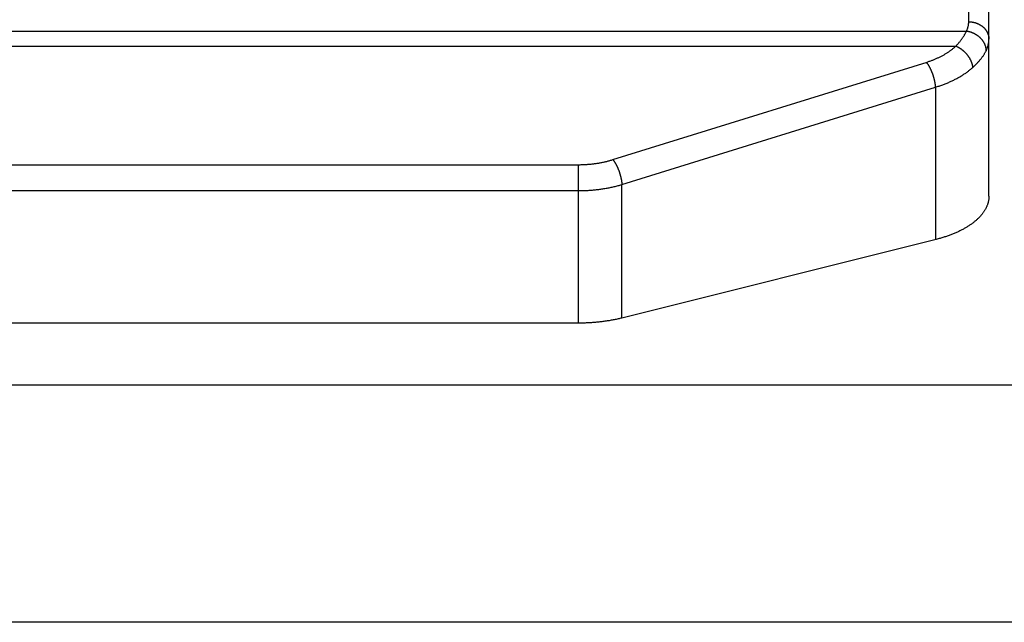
# Model space of a CAD drawing. Header units: inches. Extents: x 0 to 94.4, y 0 to 61.1.
# Tile 44 of 112: x 27.426 to 28.061, y 54.424 to 54.812. Entities that reach past the tile are written whole.
import ezdxf

# ---------------------------------------------------------------- set-up
doc = ezdxf.new("R2010")
doc.units = ezdxf.units.IN
doc.header["$LTSCALE"] = 5.194444
doc.header["$MEASUREMENT"] = 0
doc.layers.add('DOOR_ASSEMBLY', color=7, linetype='CONTINUOUS')

msp = doc.modelspace()

# ---------------------------------------------------------------- linework, layer by layer
at = {"layer": 'DOOR_ASSEMBLY', "color": 7, "linetype": 'Continuous'}
for p, q in [((28.03836, 54.81108), (28.03836, 55.24588)), ((28.05136, 54.69849), (28.05136, 55.23288)), ((26.56582, 54.80511), (28.0369, 54.80511)), ((26.57267, 54.79541), (28.03006, 54.79541)), ((27.80875, 54.72215), (28.01148, 54.78511)), ((27.81456, 54.70608), (28.01681, 54.7689)), ((28.01681, 54.7689), (28.01681, 54.67054)), ((26.81612, 54.7189), (27.78715, 54.7189)), ((27.78661, 54.61668), (27.78661, 54.7189)), ((27.81456, 54.61998), (27.81456, 54.70608)), ((26.81612, 54.70215), (27.7873, 54.70215)), ((28.01743, 54.6707), (27.81456, 54.61998))]:
    msp.add_line(p, q, dxfattribs=at)
at = {"layer": 'DOOR_ASSEMBLY', "color": 3, "linetype": 'Continuous'}
for p, q in [((42.7897, 54.57668), (18.9797, 54.57668)), ((42.7427, 54.42369), (19.0267, 54.42369))]:
    msp.add_line(p, q, dxfattribs=at)
at = {"layer": 'DOOR_ASSEMBLY', "color": 7, "linetype": 'Continuous'}
for points in [[(28.0369, 54.80511), (28.03703, 54.80538), (28.03716, 54.80565), (28.03727, 54.80591), (28.03738, 54.80618), (28.03749, 54.80645), (28.03759, 54.80672), (28.03768, 54.80699), (28.03777, 54.80726), (28.03785, 54.80753), (28.03793, 54.8078), (28.038, 54.80807), (28.03806, 54.80835), (28.03812, 54.80862), (28.03817, 54.80889), (28.03821, 54.80916), (28.03825, 54.80944), (28.03829, 54.80971), (28.03831, 54.80998), (28.03834, 54.81026), (28.03835, 54.81053), (28.03836, 54.8108), (28.03836, 54.81108)], [(28.03836, 54.81108), (28.03858, 54.81108), (28.0388, 54.81107), (28.03901, 54.81106), (28.03923, 54.81105), (28.03945, 54.81104), (28.03966, 54.81102), (28.03988, 54.811), (28.0401, 54.81098), (28.04031, 54.81095), (28.04052, 54.81092), (28.04074, 54.81089), (28.04095, 54.81085), (28.04116, 54.81081), (28.04138, 54.81077), (28.04159, 54.81073), (28.0418, 54.81068), (28.04201, 54.81063), (28.04221, 54.81057), (28.04242, 54.81052), (28.04263, 54.81046), (28.04283, 54.81039), (28.04303, 54.81033), (28.04324, 54.81026), (28.04344, 54.81018), (28.04364, 54.81011), (28.04383, 54.81003), (28.04403, 54.80995), (28.04423, 54.80987), (28.04442, 54.80978), (28.04461, 54.80969), (28.0448, 54.8096), (28.04499, 54.80951), (28.04517, 54.80941), (28.04536, 54.80931), (28.04554, 54.80921), (28.04572, 54.8091), (28.0459, 54.80899), (28.04607, 54.80888), (28.04625, 54.80877), (28.04642, 54.80866), (28.04659, 54.80854), (28.04676, 54.80842), (28.04692, 54.80829), (28.04708, 54.80817), (28.04724, 54.80804), (28.0474, 54.80791), (28.04755, 54.80778), (28.04771, 54.80765), (28.04786, 54.80751), (28.048, 54.80737), (28.04815, 54.80723), (28.04829, 54.80709), (28.04843, 54.80694), (28.04856, 54.8068), (28.0487, 54.80665), (28.04883, 54.8065), (28.04896, 54.80635), (28.04908, 54.80619), (28.0492, 54.80604), (28.04932, 54.80588), (28.04944, 54.80572), (28.04955, 54.80556), (28.04966, 54.80539), (28.04976, 54.80523), (28.04987, 54.80506), (28.04997, 54.8049), (28.05006, 54.80473), (28.05015, 54.80456), (28.05024, 54.80439), (28.05033, 54.80421), (28.05041, 54.80404), (28.05049, 54.80387), (28.05057, 54.80369), (28.05064, 54.80351), (28.05071, 54.80333), (28.05078, 54.80316), (28.05084, 54.80298), (28.0509, 54.80279), (28.05096, 54.80261), (28.05101, 54.80243), (28.05106, 54.80225), (28.0511, 54.80206), (28.05114, 54.80188), (28.05118, 54.80169), (28.05122, 54.80151), (28.05125, 54.80132), (28.05127, 54.80113), (28.0513, 54.80095), (28.05132, 54.80076), (28.05133, 54.80057), (28.05135, 54.80038), (28.05136, 54.8002), (28.05136, 54.80001), (28.05136, 54.79982)], [(28.03006, 54.79541), (28.03036, 54.79573), (28.03065, 54.79604), (28.03094, 54.79635), (28.03122, 54.79666), (28.03149, 54.79697), (28.03176, 54.79728), (28.03203, 54.7976), (28.03229, 54.79791), (28.03254, 54.79822), (28.03279, 54.79853), (28.03304, 54.79884), (28.03328, 54.79915), (28.03351, 54.79946), (28.03374, 54.79976), (28.03396, 54.80007), (28.03418, 54.80038), (28.03439, 54.80068), (28.03459, 54.80099), (28.03479, 54.80129), (28.03499, 54.80159), (28.03518, 54.80189), (28.03536, 54.80219), (28.03554, 54.80249), (28.03572, 54.80279), (28.03588, 54.80308), (28.03605, 54.80338), (28.0362, 54.80367), (28.03635, 54.80396), (28.0365, 54.80425), (28.03664, 54.80454), (28.03677, 54.80483), (28.0369, 54.80511)], [(28.0369, 54.80511), (28.03711, 54.80509), (28.03733, 54.80506), (28.03754, 54.80502), (28.03775, 54.80498), (28.03796, 54.80494), (28.03817, 54.8049), (28.03838, 54.80485), (28.03859, 54.8048), (28.03879, 54.80475), (28.039, 54.8047), (28.03921, 54.80464), (28.03942, 54.80458), (28.03962, 54.80451), (28.03983, 54.80444), (28.04003, 54.80437), (28.04024, 54.8043), (28.04044, 54.80422), (28.04064, 54.80414), (28.04084, 54.80406), (28.04104, 54.80398), (28.04124, 54.80389), (28.04144, 54.8038), (28.04163, 54.80371), (28.04183, 54.80361), (28.04202, 54.80351), (28.04221, 54.80341), (28.04241, 54.8033), (28.04259, 54.8032), (28.04278, 54.80309), (28.04297, 54.80298), (28.04315, 54.80286), (28.04333, 54.80274), (28.04351, 54.80262), (28.04369, 54.8025), (28.04387, 54.80238), (28.04404, 54.80225), (28.04422, 54.80212), (28.04439, 54.80199), (28.04456, 54.80186), (28.04472, 54.80172), (28.04489, 54.80158), (28.04505, 54.80144), (28.04521, 54.8013), (28.04537, 54.80115), (28.04552, 54.80101), (28.04568, 54.80086), (28.04583, 54.80071), (28.04597, 54.80056), (28.04612, 54.8004), (28.04626, 54.80025), (28.0464, 54.80009), (28.04654, 54.79993), (28.04667, 54.79977), (28.04681, 54.7996), (28.04693, 54.79944), (28.04706, 54.79927), (28.04719, 54.7991), (28.04731, 54.79894), (28.04742, 54.79877), (28.04754, 54.79859), (28.04765, 54.79842), (28.04776, 54.79825), (28.04787, 54.79807), (28.04797, 54.79789), (28.04807, 54.79771), (28.04816, 54.79754), (28.04826, 54.79735), (28.04835, 54.79717), (28.04844, 54.79699), (28.04852, 54.79681), (28.0486, 54.79662), (28.04868, 54.79644), (28.04875, 54.79625), (28.04882, 54.79607), (28.04889, 54.79588), (28.04895, 54.7957), (28.04902, 54.79551), (28.04907, 54.79532), (28.04913, 54.79513), (28.04918, 54.79494), (28.04922, 54.79475), (28.04927, 54.79456), (28.04931, 54.79437), (28.04935, 54.79418), (28.04938, 54.79399), (28.04941, 54.7938), (28.04943, 54.79361), (28.04946, 54.79342), (28.04948, 54.79323), (28.04949, 54.79304), (28.0495, 54.79286), (28.04951, 54.79267), (28.04952, 54.79248), (28.04952, 54.79229)], [(28.04952, 54.79229), (28.04968, 54.79263), (28.04984, 54.79296), (28.04999, 54.7933), (28.05013, 54.79364), (28.05026, 54.79398), (28.05039, 54.79432), (28.0505, 54.79466), (28.05061, 54.795), (28.05072, 54.79534), (28.05081, 54.79568), (28.0509, 54.79603), (28.05098, 54.79637), (28.05105, 54.79671), (28.05112, 54.79706), (28.05118, 54.7974), (28.05122, 54.79775), (28.05127, 54.79809), (28.0513, 54.79844), (28.05133, 54.79878), (28.05135, 54.79913), (28.05136, 54.79947), (28.05136, 54.79982)], [(28.01148, 54.78511), (28.01195, 54.78526), (28.01242, 54.78542), (28.01289, 54.78558), (28.01336, 54.78574), (28.01382, 54.78591), (28.01428, 54.78608), (28.01474, 54.78625), (28.01519, 54.78642), (28.01565, 54.7866), (28.01609, 54.78678), (28.01654, 54.78697), (28.01698, 54.78715), (28.01742, 54.78735), (28.01786, 54.78754), (28.01829, 54.78773), (28.01872, 54.78793), (28.01914, 54.78814), (28.01956, 54.78834), (28.01998, 54.78855), (28.0204, 54.78876), (28.02081, 54.78897), (28.02122, 54.78919), (28.02162, 54.78941), (28.02202, 54.78963), (28.02242, 54.78985), (28.02281, 54.79008), (28.0232, 54.79031), (28.02358, 54.79054), (28.02396, 54.79078), (28.02434, 54.79101), (28.02471, 54.79125), (28.02508, 54.7915), (28.02544, 54.79174), (28.0258, 54.79199), (28.02615, 54.79224), (28.0265, 54.79249), (28.02685, 54.79274), (28.02719, 54.793), (28.02753, 54.79326), (28.02786, 54.79352), (28.02819, 54.79379), (28.02851, 54.79405), (28.02883, 54.79432), (28.02915, 54.79459), (28.02946, 54.79486), (28.02976, 54.79514), (28.03006, 54.79541)], [(28.03006, 54.79541), (28.03024, 54.79534), (28.03042, 54.79526), (28.0306, 54.79518), (28.03078, 54.7951), (28.03096, 54.79501), (28.03114, 54.79492), (28.03132, 54.79483), (28.0315, 54.79474), (28.03167, 54.79464), (28.03185, 54.79454), (28.03203, 54.79444), (28.03221, 54.79434), (28.03238, 54.79423), (28.03256, 54.79412), (28.03273, 54.79401), (28.03291, 54.7939), (28.03308, 54.79378), (28.03325, 54.79366), (28.03343, 54.79354), (28.0336, 54.79342), (28.03377, 54.79329), (28.03394, 54.79316), (28.0341, 54.79303), (28.03427, 54.7929), (28.03443, 54.79277), (28.0346, 54.79263), (28.03476, 54.79249), (28.03492, 54.79235), (28.03508, 54.79221), (28.03524, 54.79207), (28.0354, 54.79192), (28.03556, 54.79177), (28.03571, 54.79162), (28.03586, 54.79147), (28.03602, 54.79131), (28.03617, 54.79116), (28.03631, 54.791), (28.03646, 54.79084), (28.0366, 54.79068), (28.03675, 54.79052), (28.03689, 54.79036), (28.03703, 54.79019), (28.03716, 54.79003), (28.0373, 54.78986), (28.03743, 54.78969), (28.03756, 54.78952), (28.03769, 54.78935), (28.03782, 54.78918), (28.03794, 54.78901), (28.03807, 54.78883), (28.03819, 54.78866), (28.03831, 54.78848), (28.03842, 54.7883), (28.03854, 54.78812), (28.03865, 54.78795), (28.03876, 54.78777), (28.03886, 54.78759), (28.03897, 54.7874), (28.03907, 54.78722), (28.03917, 54.78704), (28.03926, 54.78686), (28.03936, 54.78667), (28.03945, 54.78649), (28.03954, 54.78631), (28.03963, 54.78612), (28.03971, 54.78594), (28.03979, 54.78575), (28.03987, 54.78557), (28.03994, 54.78538), (28.04002, 54.7852), (28.04009, 54.78501), (28.04015, 54.78483), (28.04022, 54.78464), (28.04028, 54.78446), (28.04034, 54.78427), (28.0404, 54.78409), (28.04045, 54.7839), (28.0405, 54.78372), (28.04055, 54.78354), (28.04059, 54.78335), (28.04063, 54.78317), (28.04067, 54.78299), (28.04071, 54.78281), (28.04074, 54.78263), (28.04077, 54.78245), (28.0408, 54.78227), (28.04082, 54.78209), (28.04085, 54.78191), (28.04086, 54.78174), (28.04088, 54.78156)], [(28.04088, 54.78156), (28.04125, 54.7819), (28.04162, 54.78224), (28.04198, 54.78258), (28.04234, 54.78292), (28.04269, 54.78326), (28.04303, 54.7836), (28.04337, 54.78394), (28.04369, 54.78428), (28.04402, 54.78462), (28.04433, 54.78496), (28.04464, 54.7853), (28.04494, 54.78564), (28.04523, 54.78598), (28.04552, 54.78632), (28.0458, 54.78666), (28.04608, 54.78699), (28.04634, 54.78733), (28.0466, 54.78767), (28.04686, 54.788), (28.0471, 54.78834), (28.04734, 54.78867), (28.04758, 54.78901), (28.0478, 54.78934), (28.04802, 54.78967), (28.04823, 54.79), (28.04844, 54.79033), (28.04863, 54.79066), (28.04883, 54.79099), (28.04901, 54.79132), (28.04919, 54.79164), (28.04936, 54.79197), (28.04952, 54.79229)], [(28.011, 54.78496), (28.0111, 54.78484), (28.0112, 54.78471), (28.0113, 54.78459), (28.01139, 54.78446), (28.01149, 54.78432), (28.01159, 54.78419), (28.01169, 54.78405), (28.01179, 54.78391), (28.01188, 54.78376), (28.01198, 54.78362), (28.01208, 54.78347), (28.01217, 54.78332), (28.01227, 54.78317), (28.01237, 54.78301), (28.01246, 54.78285), (28.01256, 54.78269), (28.01265, 54.78253), (28.01275, 54.78236), (28.01284, 54.7822), (28.01293, 54.78203), (28.01303, 54.78186), (28.01312, 54.78168), (28.01321, 54.78151), (28.0133, 54.78133), (28.01339, 54.78115), (28.01348, 54.78097), (28.01357, 54.78079), (28.01366, 54.7806), (28.01375, 54.78042), (28.01383, 54.78023), (28.01392, 54.78004), (28.014, 54.77985), (28.01409, 54.77966), (28.01417, 54.77946), (28.01425, 54.77927), (28.01433, 54.77907), (28.01442, 54.77887), (28.01449, 54.77868), (28.01457, 54.77848), (28.01465, 54.77828), (28.01473, 54.77807), (28.0148, 54.77787), (28.01488, 54.77767), (28.01495, 54.77746), (28.01502, 54.77726), (28.01509, 54.77705), (28.01516, 54.77684), (28.01523, 54.77664), (28.0153, 54.77643), (28.01537, 54.77622), (28.01543, 54.77601), (28.0155, 54.7758), (28.01556, 54.77559), (28.01562, 54.77538), (28.01568, 54.77517), (28.01574, 54.77496), (28.0158, 54.77475), (28.01585, 54.77454), (28.01591, 54.77433), (28.01596, 54.77412), (28.01601, 54.77391), (28.01606, 54.7737), (28.01611, 54.7735), (28.01616, 54.77329), (28.0162, 54.77308), (28.01625, 54.77287), (28.01629, 54.77266), (28.01633, 54.77246), (28.01637, 54.77225), (28.01641, 54.77204), (28.01645, 54.77184), (28.01648, 54.77163), (28.01652, 54.77143), (28.01655, 54.77123), (28.01658, 54.77103), (28.01661, 54.77083), (28.01664, 54.77063), (28.01666, 54.77043), (28.01669, 54.77023), (28.01671, 54.77004), (28.01673, 54.76984), (28.01675, 54.76965), (28.01677, 54.76946), (28.01679, 54.76927), (28.0168, 54.76908), (28.01681, 54.7689)], [(28.01681, 54.7689), (28.01742, 54.76908), (28.01801, 54.76926), (28.01861, 54.76945), (28.0192, 54.76965), (28.01979, 54.76984), (28.02038, 54.77004), (28.02096, 54.77025), (28.02154, 54.77046), (28.02211, 54.77067), (28.02268, 54.77089), (28.02325, 54.77111), (28.02381, 54.77133), (28.02437, 54.77156), (28.02492, 54.77179), (28.02547, 54.77202), (28.02602, 54.77226), (28.02656, 54.7725), (28.0271, 54.77274), (28.02763, 54.77299), (28.02816, 54.77324), (28.02868, 54.7735), (28.0292, 54.77376), (28.02971, 54.77402), (28.03022, 54.77428), (28.03073, 54.77455), (28.03123, 54.77483), (28.03172, 54.7751), (28.03221, 54.77538), (28.0327, 54.77566), (28.03318, 54.77594), (28.03365, 54.77623), (28.03412, 54.77652), (28.03459, 54.77682), (28.03504, 54.77711), (28.0355, 54.77741), (28.03595, 54.77771), (28.03639, 54.77802), (28.03683, 54.77833), (28.03726, 54.77864), (28.03768, 54.77895), (28.0381, 54.77927), (28.03852, 54.77959), (28.03893, 54.77991), (28.03933, 54.78024), (28.03972, 54.78056), (28.04012, 54.78089), (28.0405, 54.78123), (28.04088, 54.78156)], [(27.78715, 54.7189), (27.7877, 54.71891), (27.78825, 54.71892), (27.78879, 54.71893), (27.78934, 54.71895), (27.78988, 54.71897), (27.79043, 54.71899), (27.79097, 54.71902), (27.79152, 54.71905), (27.79206, 54.71909), (27.7926, 54.71913), (27.79314, 54.71917), (27.79368, 54.71922), (27.79422, 54.71927), (27.79476, 54.71932), (27.7953, 54.71938), (27.79584, 54.71944), (27.79638, 54.7195), (27.79691, 54.71957), (27.79744, 54.71965), (27.79798, 54.71972), (27.79851, 54.7198), (27.79904, 54.71989), (27.79957, 54.71997), (27.80009, 54.72006), (27.80062, 54.72016), (27.80114, 54.72025), (27.80166, 54.72036), (27.80218, 54.72046), (27.8027, 54.72057), (27.80322, 54.72068), (27.80373, 54.7208), (27.80424, 54.72092), (27.80475, 54.72104), (27.80526, 54.72117), (27.80576, 54.7213), (27.80627, 54.72143), (27.80677, 54.72157), (27.80727, 54.72171), (27.80776, 54.72185), (27.80825, 54.722), (27.80875, 54.72215)], [(27.80875, 54.72215), (27.80884, 54.72202), (27.80894, 54.7219), (27.80904, 54.72177), (27.80914, 54.72164), (27.80924, 54.72151), (27.80934, 54.72137), (27.80943, 54.72124), (27.80953, 54.7211), (27.80963, 54.72095), (27.80973, 54.72081), (27.80982, 54.72066), (27.80992, 54.72051), (27.81002, 54.72035), (27.81011, 54.7202), (27.81021, 54.72004), (27.8103, 54.71988), (27.8104, 54.71972), (27.81049, 54.71955), (27.81059, 54.71938), (27.81068, 54.71921), (27.81077, 54.71904), (27.81086, 54.71887), (27.81096, 54.7187), (27.81105, 54.71852), (27.81114, 54.71834), (27.81123, 54.71816), (27.81132, 54.71798), (27.8114, 54.71779), (27.81149, 54.7176), (27.81158, 54.71742), (27.81166, 54.71723), (27.81175, 54.71704), (27.81183, 54.71684), (27.81192, 54.71665), (27.812, 54.71646), (27.81208, 54.71626), (27.81216, 54.71606), (27.81224, 54.71586), (27.81232, 54.71566), (27.8124, 54.71546), (27.81247, 54.71526), (27.81255, 54.71506), (27.81262, 54.71486), (27.8127, 54.71465), (27.81277, 54.71445), (27.81284, 54.71424), (27.81291, 54.71403), (27.81298, 54.71383), (27.81305, 54.71362), (27.81311, 54.71341), (27.81318, 54.7132), (27.81324, 54.71299), (27.8133, 54.71278), (27.81337, 54.71257), (27.81342, 54.71236), (27.81348, 54.71215), (27.81354, 54.71194), (27.8136, 54.71173), (27.81365, 54.71152), (27.8137, 54.71131), (27.81376, 54.7111), (27.81381, 54.71089), (27.81386, 54.71068), (27.8139, 54.71047), (27.81395, 54.71027), (27.81399, 54.71006), (27.81404, 54.70985), (27.81408, 54.70964), (27.81412, 54.70944), (27.81416, 54.70923), (27.81419, 54.70903), (27.81423, 54.70882), (27.81426, 54.70862), (27.8143, 54.70842), (27.81433, 54.70822), (27.81436, 54.70802), (27.81438, 54.70782), (27.81441, 54.70762), (27.81443, 54.70742), (27.81446, 54.70723), (27.81448, 54.70703), (27.8145, 54.70684), (27.81452, 54.70665), (27.81453, 54.70646), (27.81455, 54.70627), (27.81456, 54.70608)], [(27.7873, 54.70215), (27.78799, 54.70216), (27.78868, 54.70217), (27.78937, 54.70219), (27.79005, 54.70221), (27.79074, 54.70223), (27.79143, 54.70226), (27.79212, 54.7023), (27.7928, 54.70233), (27.79349, 54.70238), (27.79418, 54.70242), (27.79486, 54.70248), (27.79554, 54.70253), (27.79622, 54.70259), (27.79691, 54.70266), (27.79759, 54.70273), (27.79826, 54.7028), (27.79894, 54.70288), (27.79962, 54.70297), (27.80029, 54.70305), (27.80096, 54.70315), (27.80163, 54.70324), (27.8023, 54.70334), (27.80297, 54.70345), (27.80363, 54.70356), (27.8043, 54.70367), (27.80496, 54.70379), (27.80562, 54.70391), (27.80627, 54.70404), (27.80693, 54.70417), (27.80758, 54.70431), (27.80823, 54.70445), (27.80887, 54.70459), (27.80952, 54.70474), (27.81016, 54.7049), (27.81079, 54.70505), (27.81143, 54.70521), (27.81206, 54.70538), (27.81269, 54.70555), (27.81332, 54.70572), (27.81394, 54.7059), (27.81456, 54.70608)], [(28.05136, 54.69849), (28.05136, 54.69815), (28.05135, 54.6978), (28.05133, 54.69746), (28.0513, 54.69711), (28.05127, 54.69677), (28.05122, 54.69642), (28.05117, 54.69608), (28.05112, 54.69573), (28.05105, 54.69539), (28.05098, 54.69504), (28.0509, 54.6947), (28.05081, 54.69436), (28.05072, 54.69401), (28.05061, 54.69367), (28.0505, 54.69333), (28.05038, 54.69299), (28.05026, 54.69265), (28.05013, 54.69231), (28.04998, 54.69197), (28.04984, 54.69163), (28.04968, 54.69129), (28.04952, 54.69096), (28.04935, 54.69062), (28.04917, 54.69029), (28.04898, 54.68996), (28.04879, 54.68962), (28.04859, 54.68929), (28.04838, 54.68896), (28.04817, 54.68863), (28.04795, 54.6883), (28.04772, 54.68798), (28.04748, 54.68765), (28.04724, 54.68733), (28.04699, 54.68701), (28.04673, 54.68669), (28.04646, 54.68637), (28.04619, 54.68605), (28.04591, 54.68573), (28.04563, 54.68542), (28.04533, 54.6851), (28.04503, 54.68479), (28.04473, 54.68448), (28.04441, 54.68417), (28.04409, 54.68387), (28.04376, 54.68356), (28.04343, 54.68326), (28.04309, 54.68296), (28.04274, 54.68266), (28.04239, 54.68236), (28.04203, 54.68207), (28.04166, 54.68177), (28.04129, 54.68148), (28.04091, 54.68119), (28.04052, 54.6809), (28.04013, 54.68062), (28.03973, 54.68034), (28.03932, 54.68006), (28.03891, 54.67978), (28.0385, 54.6795), (28.03807, 54.67923), (28.03764, 54.67896), (28.03721, 54.67869), (28.03677, 54.67842), (28.03632, 54.67816), (28.03587, 54.6779), (28.03541, 54.67764), (28.03494, 54.67738), (28.03447, 54.67713), (28.034, 54.67688), (28.03351, 54.67663), (28.03303, 54.67638), (28.03253, 54.67614), (28.03204, 54.6759), (28.03153, 54.67566), (28.03103, 54.67543), (28.03051, 54.67519), (28.02999, 54.67497), (28.02947, 54.67474), (28.02894, 54.67452), (28.02841, 54.6743), (28.02787, 54.67408), (28.02733, 54.67386), (28.02678, 54.67365), (28.02623, 54.67344), (28.02567, 54.67324), (28.02511, 54.67304), (28.02454, 54.67284), (28.02397, 54.67264), (28.0234, 54.67245), (28.02282, 54.67226), (28.02224, 54.67207), (28.02165, 54.67189), (28.02106, 54.67171), (28.02046, 54.67153), (28.01986, 54.67136), (28.01926, 54.67119), (28.01865, 54.67102), (28.01804, 54.67086), (28.01743, 54.6707)], [(27.78661, 54.61668), (26.81543, 54.61668)], [(27.81456, 54.61998), (27.81394, 54.61983), (27.81332, 54.61968), (27.81269, 54.61953), (27.81206, 54.61939), (27.81143, 54.61925), (27.8108, 54.61912), (27.81016, 54.61898), (27.80952, 54.61886), (27.80888, 54.61873), (27.80823, 54.61861), (27.80758, 54.61849), (27.80693, 54.61838), (27.80628, 54.61827), (27.80562, 54.61816), (27.80496, 54.61806), (27.8043, 54.61796), (27.80364, 54.61786), (27.80297, 54.61777), (27.80231, 54.61768), (27.80164, 54.6176), (27.80097, 54.61752), (27.8003, 54.61744), (27.79962, 54.61737), (27.79895, 54.6173), (27.79827, 54.61723), (27.79759, 54.61717), (27.79691, 54.61711), (27.79623, 54.61705), (27.79555, 54.617), (27.79486, 54.61695), (27.79418, 54.61691), (27.79349, 54.61687), (27.79281, 54.61684), (27.79212, 54.6168), (27.79143, 54.61677), (27.79075, 54.61675), (27.79006, 54.61673), (27.78937, 54.61671), (27.78868, 54.6167), (27.78799, 54.61669), (27.7873, 54.61668), (27.78661, 54.61668)]]:
    msp.add_lwpolyline(points, dxfattribs=at)

doc.saveas('drawing.dxf')
